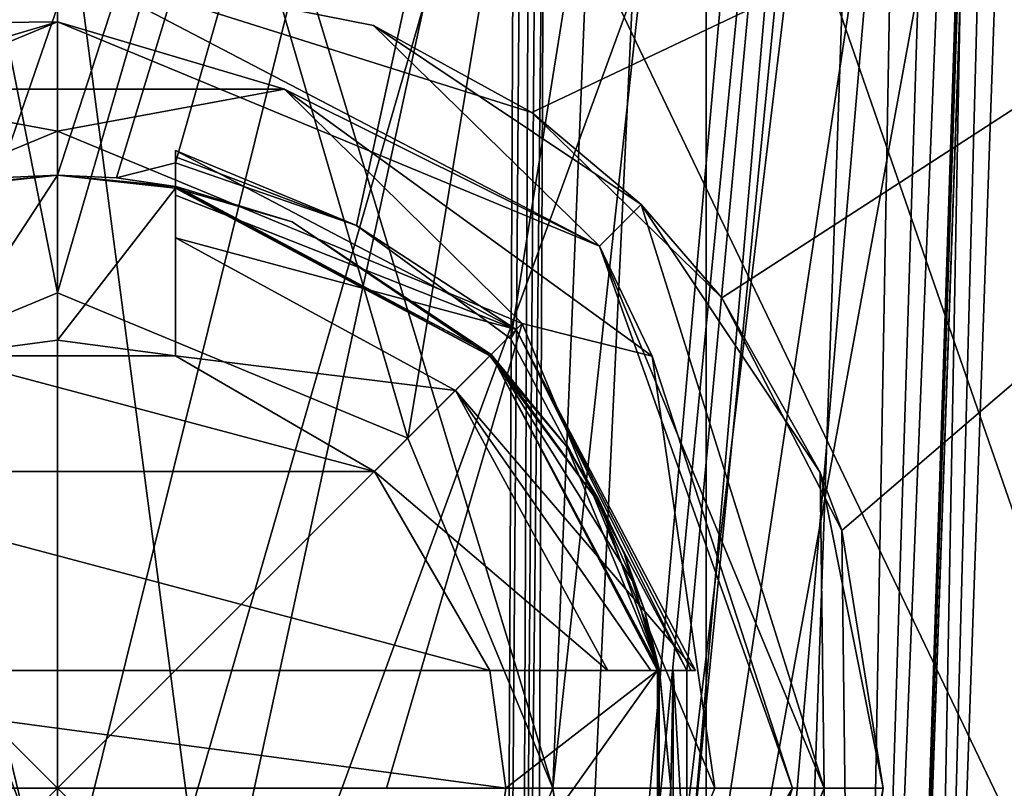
# Model space of a CAD drawing. Header units: millimetres. Extents: x -25 to 25, y -36 to 145.
# Tile 85 of 123: x -0.16 to 4.01, y 99.6 to 102.86. Entities that reach past the tile are written whole.
import ezdxf

# ---------------------------------------------------------------- set-up
doc = ezdxf.new("R2010")
doc.units = ezdxf.units.MM
doc.header["$LTSCALE"] = 65.185185
for name, color, linetype in [('1000', 7, 'CONTINUOUS'), ('1001', 7, 'CONTINUOUS'), ('1025', 7, 'CONTINUOUS'), ('1026', 7, 'CONTINUOUS'), ('1031', 7, 'CONTINUOUS'), ('1037', 7, 'CONTINUOUS'), ('387', 7, 'CONTINUOUS'), ('388', 7, 'CONTINUOUS'), ('407', 7, 'CONTINUOUS'), ('408', 7, 'CONTINUOUS'), ('409', 7, 'CONTINUOUS'), ('410', 7, 'CONTINUOUS'), ('414', 7, 'CONTINUOUS'), ('415', 7, 'CONTINUOUS'), ('416', 7, 'CONTINUOUS'), ('469', 7, 'CONTINUOUS'), ('483', 7, 'CONTINUOUS'), ('497', 7, 'CONTINUOUS'), ('498', 7, 'CONTINUOUS'), ('512', 7, 'CONTINUOUS'), ('513', 7, 'CONTINUOUS'), ('516', 7, 'CONTINUOUS'), ('517', 7, 'CONTINUOUS'), ('521', 7, 'CONTINUOUS'), ('523', 7, 'CONTINUOUS'), ('551', 7, 'CONTINUOUS'), ('555', 7, 'CONTINUOUS'), ('560', 7, 'CONTINUOUS'), ('778', 7, 'CONTINUOUS'), ('779', 7, 'CONTINUOUS'), ('780', 7, 'CONTINUOUS'), ('781', 7, 'CONTINUOUS'), ('782', 7, 'CONTINUOUS'), ('783', 7, 'CONTINUOUS'), ('784', 7, 'CONTINUOUS'), ('953', 7, 'CONTINUOUS'), ('954', 7, 'CONTINUOUS'), ('984', 7, 'CONTINUOUS'), ('985', 7, 'CONTINUOUS'), ('986', 7, 'CONTINUOUS'), ('989', 7, 'CONTINUOUS'), ('991', 7, 'CONTINUOUS'), ('992', 7, 'CONTINUOUS'), ('993', 7, 'CONTINUOUS'), ('998', 7, 'CONTINUOUS'), ('999', 7, 'CONTINUOUS')]:
    doc.layers.add(name, color=color, linetype=linetype)

msp = doc.modelspace()

# ---------------------------------------------------------------- linework, layer by layer
at = {"layer": '1000', "linetype": 'CONTINUOUS'}
for points in [[(0.5, 102.1145, 18.6381), (0.5, 101.433, 20.15), (0.5, 102.3042, 19.15), (0.5, 102.1145, 18.6381)], [(0.5, 102.3042, 19.15), (0.5, 101.433, 20.15), (0.5, 102.2777, 19.4474), (0.5, 102.3042, 19.15)], [(0.5, 102.1515, 19.7432), (0.5, 102.2514, 19.7432), (0.5, 102.2777, 19.4474), (0.5, 102.1515, 19.7432)], [(0.5, 101.433, 20.15), (0.5, 102.1515, 19.7432), (0.5, 102.2777, 19.4474), (0.5, 101.433, 20.15)], [(0.5, 102.1515, 20.8645), (0.5, 102.1515, 19.7432), (0.5, 101.433, 20.15), (0.5, 102.1515, 20.8645)], [(0.5, 101.433, 20.95), (0.5, 102.1515, 20.8645), (0.5, 101.433, 20.15), (0.5, 101.433, 20.95)], [(0.5, 102.1515, 20.8645), (0.5, 101.433, 20.95), (0.5, 102.1477, 20.9073), (0.5, 102.1515, 20.8645)], [(0.5, 101.433, 20.95), (0.5, 102.1438, 20.95), (0.5, 102.1477, 20.9073), (0.5, 101.433, 20.95)], [(0.5, 101.9331, 18.15), (0.5, 101.433, 20.15), (0.5, 102.1145, 18.6381), (0.5, 101.9331, 18.15)], [(0.5, 101.9331, 18.15), (0.5, 101.433, 18.15), (0.5, 101.433, 20.15), (0.5, 101.9331, 18.15)]]:
    msp.add_3dface(points, dxfattribs=at)
at = {"layer": '1001', "linetype": 'CONTINUOUS'}
for points in [[(-0.5, 101.433, 20.95), (0, 101.5, 20.95), (-0.5, 101.433, 20.15), (-0.5, 101.433, 20.95)], [(0, 101.5, 20.95), (0, 101.5, 20.15), (-0.5, 101.433, 20.15), (0, 101.5, 20.95)], [(0, 101.5, 20.95), (0.5, 101.433, 20.95), (0, 101.5, 20.15), (0, 101.5, 20.95)], [(0.5, 101.433, 20.95), (0.5, 101.433, 20.15), (0, 101.5, 20.15), (0.5, 101.433, 20.95)]]:
    msp.add_3dface(points, dxfattribs=at)
at = {"layer": '1025', "linetype": 'CONTINUOUS'}
for points in [[(0.5, 102.3042, 19.15), (0.5, 102.2777, 19.4474), (1.2676, 101.9854, 19.7068), (0.5, 102.3042, 19.15)], [(0.5, 102.3042, 19.15), (1.2676, 101.9854, 19.7068), (1.9445, 101.5445, 19.15), (0.5, 102.3042, 19.15)], [(0.5, 102.2514, 19.7432), (1.2676, 101.9854, 19.7068), (0.5, 102.2777, 19.4474), (0.5, 102.2514, 19.7432)], [(1.2676, 101.9854, 19.7068), (1.9222, 101.5049, 19.6509), (1.9445, 101.5445, 19.15), (1.2676, 101.9854, 19.7068)], [(1.9222, 101.5049, 19.6509), (2.6677, 100.1, 19.56), (1.9445, 101.5445, 19.15), (1.9222, 101.5049, 19.6509)], [(2.6677, 100.1, 19.56), (2.6859, 100.1, 19.3553), (1.9445, 101.5445, 19.15), (2.6677, 100.1, 19.56)], [(2.6859, 100.1, 19.3553), (2.7042, 100.1, 19.15), (1.9445, 101.5445, 19.15), (2.6859, 100.1, 19.3553)]]:
    msp.add_3dface(points, dxfattribs=at)
at = {"layer": '1026', "linetype": 'CONTINUOUS'}
for points in [[(1.8385, 101.4385, 20.8645), (0.5, 102.1515, 20.8645), (1.8332, 101.4332, 20.95), (1.8385, 101.4385, 20.8645)], [(0.5, 102.1515, 20.8645), (0.5, 102.1477, 20.9073), (1.8332, 101.4332, 20.95), (0.5, 102.1515, 20.8645)], [(0.5, 102.1438, 20.95), (1.8332, 101.4332, 20.95), (0.5, 102.1477, 20.9073), (0.5, 102.1438, 20.95)], [(1.8385, 101.4385, 20.8645), (1.8332, 101.4332, 20.95), (2.2878, 100.8195, 20.95), (1.8385, 101.4385, 20.8645)], [(2.5515, 100.1, 20.8645), (1.8385, 101.4385, 20.8645), (2.5477, 100.1, 20.9073), (2.5515, 100.1, 20.8645)], [(1.8385, 101.4385, 20.8645), (2.2878, 100.8195, 20.95), (2.4425, 100.4692, 20.95), (1.8385, 101.4385, 20.8645)], [(1.8385, 101.4385, 20.8645), (2.4425, 100.4692, 20.95), (2.5438, 100.1, 20.95), (1.8385, 101.4385, 20.8645)], [(1.8385, 101.4385, 20.8645), (2.5438, 100.1, 20.95), (2.5477, 100.1, 20.9073), (1.8385, 101.4385, 20.8645)]]:
    msp.add_3dface(points, dxfattribs=at)
at = {"layer": '1031', "linetype": 'CONTINUOUS'}
for points in [[(0.5, 102.1145, 18.6381), (0.5, 102.3042, 19.15), (1.9445, 101.5445, 19.15), (0.5, 102.1145, 18.6381)], [(0.5, 101.9331, 18.15), (0.5, 102.1145, 18.6381), (1.9445, 101.5445, 19.15), (0.5, 101.9331, 18.15)], [(1.6872, 101.2872, 18.15), (0.5, 101.9331, 18.15), (1.9445, 101.5445, 19.15), (1.6872, 101.2872, 18.15)], [(2.7042, 100.1, 19.15), (1.6872, 101.2872, 18.15), (1.9445, 101.5445, 19.15), (2.7042, 100.1, 19.15)], [(2.7042, 100.1, 19.15), (2.5146, 100.1, 18.6385), (1.6872, 101.2872, 18.15), (2.7042, 100.1, 19.15)], [(2.3331, 100.1, 18.15), (1.6872, 101.2872, 18.15), (2.5146, 100.1, 18.6385), (2.3331, 100.1, 18.15)]]:
    msp.add_3dface(points, dxfattribs=at)
at = {"layer": '1037', "linetype": 'CONTINUOUS'}
for points in [[(0.5, 101.433, 18.15), (1.3435, 100.9435, 18.15), (0.5, 101.433, 20.15), (0.5, 101.433, 18.15)], [(1.3435, 100.9435, 18.15), (1.3435, 100.9435, 20.15), (0.5, 101.433, 20.15), (1.3435, 100.9435, 18.15)], [(1.3435, 100.9435, 18.15), (1.833, 100.1, 18.15), (1.3435, 100.9435, 20.15), (1.3435, 100.9435, 18.15)], [(1.833, 100.1, 18.15), (1.833, 100.1, 20.15), (1.3435, 100.9435, 20.15), (1.833, 100.1, 18.15)]]:
    msp.add_3dface(points, dxfattribs=at)
at = {"layer": '387', "linetype": 'CONTINUOUS'}
for points in [[(0, 72.0092, 64.212), (-7.0001, 70.4542, 65.2609), (0, 144.7043, 171.9869), (0, 72.0092, 64.212)], [(-7.0001, 70.4542, 65.2609), (-7.0001, 143.1492, 173.0358), (0, 144.7043, 171.9869), (-7.0001, 70.4542, 65.2609)], [(0, 72.0092, 64.212), (0, 144.7043, 171.9869), (7.0001, 143.1492, 173.0358), (0, 72.0092, 64.212)], [(7.0001, 70.4542, 65.2609), (0, 72.0092, 64.212), (7.0001, 143.1492, 173.0358), (7.0001, 70.4542, 65.2609)]]:
    msp.add_3dface(points, dxfattribs=at)
at = {"layer": '388', "linetype": 'CONTINUOUS'}
for points in [[(-7.0001, 50.3512, 78.8205), (0, 48.7961, 79.8694), (-4.5169, 104.8402, 161.6193), (-7.0001, 50.3512, 78.8205)], [(-4.5169, 104.8402, 161.6193), (0, 48.7961, 79.8694), (0, 103.7369, 161.3223), (-4.5169, 104.8402, 161.6193)], [(0, 103.7369, 161.3223), (7.0001, 50.3512, 78.8205), (4.5182, 104.8409, 161.6195), (0, 103.7369, 161.3223)], [(0, 48.7961, 79.8694), (7.0001, 50.3512, 78.8205), (0, 103.7369, 161.3223), (0, 48.7961, 79.8694)]]:
    msp.add_3dface(points, dxfattribs=at)
at = {"layer": '407', "linetype": 'CONTINUOUS'}
for points in [[(0, 111.4778, 156.7041), (5.875, 112.3581, 158.0092), (0, 96.3064, 166.9374), (0, 111.4778, 156.7041)], [(0, 96.3064, 166.9374), (5.875, 112.3581, 158.0092), (4.6174, 96.835, 167.721), (0, 96.3064, 166.9374)]]:
    msp.add_3dface(points, dxfattribs=at)
at = {"layer": '408', "linetype": 'CONTINUOUS'}
for points in [[(-5.875, 112.3581, 158.0092), (0, 111.4778, 156.7041), (-4.6174, 96.835, 167.721), (-5.875, 112.3581, 158.0092)], [(0, 111.4778, 156.7041), (0, 96.3064, 166.9374), (-4.6174, 96.835, 167.721), (0, 111.4778, 156.7041)]]:
    msp.add_3dface(points, dxfattribs=at)
at = {"layer": '409', "linetype": 'CONTINUOUS'}
for points in [[(-5, 98.0342, 169.4989), (0, 97.285, 168.3882), (-5, 113.2055, 159.2656), (-5, 98.0342, 169.4989)], [(-5, 113.2055, 159.2656), (0, 97.285, 168.3882), (0, 112.4564, 158.1549), (-5, 113.2055, 159.2656)]]:
    msp.add_3dface(points, dxfattribs=at)
at = {"layer": '410', "linetype": 'CONTINUOUS'}
for points in [[(0, 112.4564, 158.1549), (5, 98.0342, 169.4989), (5, 113.2055, 159.2656), (0, 112.4564, 158.1549)], [(0, 112.4564, 158.1549), (0, 97.285, 168.3882), (5, 98.0342, 169.4989), (0, 112.4564, 158.1549)]]:
    msp.add_3dface(points, dxfattribs=at)
at = {"layer": '414', "linetype": 'CONTINUOUS'}
for points in [[(-4.625, 107.1907, 183.4316), (0, 97.5386, 169.1218), (0, 107.8836, 184.459), (-4.625, 107.1907, 183.4316)], [(0, 107.8836, 184.459), (0, 97.5386, 169.1218), (4.625, 98.2316, 170.1492), (0, 107.8836, 184.459)], [(4.625, 107.1907, 183.4316), (0, 107.8836, 184.459), (4.625, 98.2316, 170.1492), (4.625, 107.1907, 183.4316)], [(-4.625, 98.2316, 170.1492), (0, 97.5386, 169.1218), (-4.625, 107.1907, 183.4316), (-4.625, 98.2316, 170.1492)]]:
    msp.add_3dface(points, dxfattribs=at)
at = {"layer": '415', "linetype": 'CONTINUOUS'}
for points in [[(4.625, 98.2316, 170.1492), (0, 97.5386, 169.1218), (4.625, 113.5688, 159.8041), (4.625, 98.2316, 170.1492)], [(0, 97.5386, 169.1218), (0, 112.8758, 158.7767), (4.625, 113.5688, 159.8041), (0, 97.5386, 169.1218)]]:
    msp.add_3dface(points, dxfattribs=at)
at = {"layer": '416', "linetype": 'CONTINUOUS'}
for points in [[(0, 112.8758, 158.7767), (-4.625, 98.2316, 170.1492), (-4.625, 113.5688, 159.8041), (0, 112.8758, 158.7767)], [(0, 97.5386, 169.1218), (-4.625, 98.2316, 170.1492), (0, 112.8758, 158.7767), (0, 97.5386, 169.1218)]]:
    msp.add_3dface(points, dxfattribs=at)
at = {"layer": '469', "linetype": 'CONTINUOUS'}
for points in [[(-8.0543, 95.0315, -19.9368), (-4.6257, 117.0435, -20.2469), (0, 95.7503, -21.4783), (-8.0543, 95.0315, -19.9368)], [(-4.6257, 117.0435, -20.2469), (4.6133, 117.0439, -20.2497), (0, 95.7503, -21.4783), (-4.6257, 117.0435, -20.2469)], [(0, 95.7503, -21.4783), (4.6133, 117.0439, -20.2497), (8.0543, 95.0315, -19.9368), (0, 95.7503, -21.4783)]]:
    msp.add_3dface(points, dxfattribs=at)
at = {"layer": '483', "linetype": 'CONTINUOUS'}
for points in [[(0, 103.1, 22.4409), (-9.5573, 106.0443, 21.6522), (-2.0108, 102.4647, 22.1624), (0, 103.1, 22.4409)], [(9.5566, 106.0443, 21.6516), (0, 103.1, 22.4409), (2.0108, 102.4648, 22.1623), (9.5566, 106.0443, 21.6516)], [(2.8155, 101.6792, 21.8829), (9.5566, 106.0443, 21.6516), (2.0108, 102.4648, 22.1623), (2.8155, 101.6792, 21.8829)], [(3.3248, 100.6934, 21.6341), (9.5566, 106.0443, 21.6516), (2.8155, 101.6792, 21.8829), (3.3248, 100.6934, 21.6341)], [(3.3504, 98.5875, 21.4814), (9.5566, 106.0443, 21.6516), (3.3248, 100.6934, 21.6341), (3.3504, 98.5875, 21.4814)], [(3.3504, 98.5875, 21.4814), (6.0941, 98.5588, 20.8482), (9.5566, 106.0443, 21.6516), (3.3504, 98.5875, 21.4814)]]:
    msp.add_3dface(points, dxfattribs=at)
at = {"layer": '497', "linetype": 'CONTINUOUS'}
for points in [[(-0.0081, 98.9377, -19.371), (-3.8083, 114.585, -18.4607), (-7.4417, 98.1857, -17.9117), (-0.0081, 98.9377, -19.371)], [(3.8738, 114.5833, -18.4471), (-3.8083, 114.585, -18.4607), (-0.0081, 98.9377, -19.371), (3.8738, 114.5833, -18.4471)], [(7.4323, 98.1877, -17.9155), (3.8738, 114.5833, -18.4471), (-0.0081, 98.9377, -19.371), (7.4323, 98.1877, -17.9155)], [(7.5582, 114.4417, -17.2729), (3.8738, 114.5833, -18.4471), (7.4323, 98.1877, -17.9155), (7.5582, 114.4417, -17.2729)]]:
    msp.add_3dface(points, dxfattribs=at)
at = {"layer": '498', "linetype": 'CONTINUOUS'}
for points in [[(-3.9612, 114.5348, 19.3084), (4.0068, 114.5333, 19.2975), (-2.6676, 100.1, 19.5603), (-3.9612, 114.5348, 19.3084)], [(-2.6676, 100.1, 19.5603), (4.0068, 114.5333, 19.2975), (-1.9221, 101.5049, 19.6512), (-2.6676, 100.1, 19.5603)], [(-1.9221, 101.5049, 19.6512), (4.0068, 114.5333, 19.2975), (-1.2675, 101.9854, 19.707), (-1.9221, 101.5049, 19.6512)], [(-1.2675, 101.9854, 19.707), (4.0068, 114.5333, 19.2975), (-0.5, 102.2514, 19.7433), (-1.2675, 101.9854, 19.707)], [(-0.5, 102.2514, 19.7433), (4.0068, 114.5333, 19.2975), (-0.5, 102.1515, 19.7433), (-0.5, 102.2514, 19.7433)], [(-0.5, 102.1515, 19.7433), (4.0068, 114.5333, 19.2975), (-0.2508, 102.1879, 19.7483), (-0.5, 102.1515, 19.7433)], [(-0.2508, 102.1879, 19.7483), (4.0068, 114.5333, 19.2975), (0, 102.2, 19.75), (-0.2508, 102.1879, 19.7483)], [(0, 102.2, 19.75), (4.0068, 114.5333, 19.2975), (0.2508, 102.1879, 19.7483), (0, 102.2, 19.75)], [(0.2508, 102.1879, 19.7483), (4.0068, 114.5333, 19.2975), (0.5, 102.2514, 19.7432), (0.2508, 102.1879, 19.7483)], [(0.5, 102.2514, 19.7432), (4.0068, 114.5333, 19.2975), (1.2676, 101.9854, 19.7068), (0.5, 102.2514, 19.7432)], [(1.2676, 101.9854, 19.7068), (4.0068, 114.5333, 19.2975), (1.9222, 101.5049, 19.6509), (1.2676, 101.9854, 19.7068)], [(1.9222, 101.5049, 19.6509), (4.0068, 114.5333, 19.2975), (2.6677, 100.1, 19.56), (1.9222, 101.5049, 19.6509)], [(4.0068, 114.5333, 19.2975), (4.3045, 90.458, 19.2692), (2.6676, 99.1, 19.5606), (4.0068, 114.5333, 19.2975)], [(2.6677, 100.1, 19.56), (4.0068, 114.5333, 19.2975), (2.6676, 99.1, 19.5606), (2.6677, 100.1, 19.56)], [(7.8402, 114.3468, 17.9618), (4.3045, 90.458, 19.2692), (4.0068, 114.5333, 19.2975), (7.8402, 114.3468, 17.9618)], [(0.5, 102.1515, 19.7432), (0.2508, 102.1879, 19.7483), (0.5, 102.2514, 19.7432), (0.5, 102.1515, 19.7432)], [(2.5515, 100.1, 19.5762), (2.6096, 100.1, 19.5682), (2.6, 99.6004, 19.5698), (2.5515, 100.1, 19.5762)], [(2.6, 99.6004, 19.5698), (2.6096, 100.1, 19.5682), (2.6096, 99.1, 19.5688), (2.6, 99.6004, 19.5698)], [(2.6096, 100.1, 19.5682), (2.6677, 100.1, 19.56), (2.6676, 99.1, 19.5606), (2.6096, 100.1, 19.5682)], [(2.6096, 99.1, 19.5688), (2.6096, 100.1, 19.5682), (2.6676, 99.1, 19.5606), (2.6096, 99.1, 19.5688)], [(2.5515, 99.1, 19.5768), (2.6, 99.6004, 19.5698), (2.6096, 99.1, 19.5688), (2.5515, 99.1, 19.5768)]]:
    msp.add_3dface(points, dxfattribs=at)
at = {"layer": '512', "linetype": 'CONTINUOUS'}
for points in [[(-1.8897, 94.0826, -7.5169), (-1.9362, 104.2592, -7.8722), (1.8897, 94.0826, -7.5169), (-1.8897, 94.0826, -7.5169)], [(1.8897, 94.0826, -7.5169), (-1.9362, 104.2592, -7.8722), (1.9362, 104.2592, -7.8722), (1.8897, 94.0826, -7.5169)]]:
    msp.add_3dface(points, dxfattribs=at)
at = {"layer": '513', "linetype": 'CONTINUOUS'}
for points in [[(2.0197, 94.0826, -7.4997), (2.0628, 104.1846, -7.8532), (2.9864, 114.5911, -7.94), (2.0197, 94.0826, -7.4997)], [(3.766, 113.6127, -7.5631), (2.0197, 94.0826, -7.4997), (2.9864, 114.5911, -7.94), (3.766, 113.6127, -7.5631)], [(3.8492, 112.8094, -7.4896), (2.0197, 94.0826, -7.4997), (3.766, 113.6127, -7.5631), (3.8492, 112.8094, -7.4896)], [(4.1873, 112.1157, -7.278), (2.0197, 94.0826, -7.4997), (3.8492, 112.8094, -7.4896), (4.1873, 112.1157, -7.278)], [(4.6802, 111.6628, -6.9522), (2.0197, 94.0826, -7.4997), (4.1873, 112.1157, -7.278), (4.6802, 111.6628, -6.9522)], [(5.2043, 111.4968, -6.5617), (2.0197, 94.0826, -7.4997), (4.6802, 111.6628, -6.9522), (5.2043, 111.4968, -6.5617)], [(4.9305, 94.0826, -6.0012), (2.0197, 94.0826, -7.4997), (5.2043, 111.4968, -6.5617), (4.9305, 94.0826, -6.0012)]]:
    msp.add_3dface(points, dxfattribs=at)
at = {"layer": '516', "linetype": 'CONTINUOUS'}
for points in [[(3.8315, 103.0939, 8.3318), (3.5169, 94.0826, 8.0172), (3.8265, 102.9499, 7.8262), (3.8315, 103.0939, 8.3318)], [(3.5169, 94.0826, 8.0172), (3.5169, 94.0826, 7.5165), (3.8265, 102.9499, 7.8262), (3.5169, 94.0826, 8.0172)]]:
    msp.add_3dface(points, dxfattribs=at)
at = {"layer": '517', "linetype": 'CONTINUOUS'}
for points in [[(3.7327, 114.5723, 9.2324), (-3.7327, 114.5723, 9.2324), (-2.1, 99.6, 8.7095), (3.7327, 114.5723, 9.2324)], [(-1.4848, 101.085, 8.7614), (3.7327, 114.5723, 9.2324), (-2.1, 99.6, 8.7095), (-1.4848, 101.085, 8.7614)], [(0, 101.7, 8.7829), (3.7327, 114.5723, 9.2324), (-1.4848, 101.085, 8.7614), (0, 101.7, 8.7829)], [(3.7327, 114.5723, 9.2324), (0, 101.7, 8.7829), (1.4848, 101.085, 8.7614), (3.7327, 114.5723, 9.2324)], [(2.1, 99.6, 8.7095), (3.7327, 114.5723, 9.2324), (1.4848, 101.085, 8.7614), (2.1, 99.6, 8.7095)], [(3.0172, 94.0826, 8.5169), (3.7327, 114.5723, 9.2324), (2.1, 99.6, 8.7095), (3.0172, 94.0826, 8.5169)]]:
    msp.add_3dface(points, dxfattribs=at)
at = {"layer": '521', "linetype": 'CONTINUOUS'}
for points in [[(-4.5, 115.5186, -4.5), (-4.5, 94.1, -4.5), (4.5, 115.5186, -4.5), (-4.5, 115.5186, -4.5)], [(-4.5, 94.1, -4.5), (4.5, 94.1, -4.5), (4.5, 115.5186, -4.5), (-4.5, 94.1, -4.5)]]:
    msp.add_3dface(points, dxfattribs=at)
at = {"layer": '523', "linetype": 'CONTINUOUS'}
for points in [[(2.75, 115.5677, 4.5), (4.5, 115.5134, 4.5), (2.75, 95.1, 4.5), (2.75, 115.5677, 4.5)], [(4.5, 115.5134, 4.5), (4.5, 94.1, 4.5), (2.75, 95.1, 4.5), (4.5, 115.5134, 4.5)]]:
    msp.add_3dface(points, dxfattribs=at)
at = {"layer": '551', "linetype": 'CONTINUOUS'}
for points in [[(1.8897, 94.0826, -7.5169), (1.9362, 104.2592, -7.8722), (2.0448, 114.6167, -8.23), (1.8897, 94.0826, -7.5169)], [(1.9553, 94.0824, -7.5125), (1.8897, 94.0826, -7.5169), (2.0448, 114.6167, -8.23), (1.9553, 94.0824, -7.5125)], [(2.1064, 114.6131, -8.2181), (1.9553, 94.0824, -7.5125), (2.0448, 114.6167, -8.23), (2.1064, 114.6131, -8.2181)], [(2.1064, 114.6131, -8.2181), (2.0628, 104.1846, -7.8532), (1.9553, 94.0824, -7.5125), (2.1064, 114.6131, -8.2181)], [(2.0628, 104.1846, -7.8532), (2.0197, 94.0826, -7.4997), (1.9553, 94.0824, -7.5125), (2.0628, 104.1846, -7.8532)]]:
    msp.add_3dface(points, dxfattribs=at)
at = {"layer": '555', "linetype": 'CONTINUOUS'}
for points in [[(3.6628, 94.0753, 7.163), (4.0165, 94.0826, 7.0169), (4.2827, 111.8245, 7.7827), (3.6628, 94.0753, 7.163)], [(4.1362, 111.8173, 8.1359), (3.6628, 94.0753, 7.163), (4.2827, 111.8245, 7.7827), (4.1362, 111.8173, 8.1359)], [(4.1362, 111.8173, 8.1359), (3.8265, 102.9499, 7.8262), (3.6628, 94.0753, 7.163), (4.1362, 111.8173, 8.1359)], [(3.8265, 102.9499, 7.8262), (3.5169, 94.0826, 7.5165), (3.6628, 94.0753, 7.163), (3.8265, 102.9499, 7.8262)]]:
    msp.add_3dface(points, dxfattribs=at)
at = {"layer": '560', "linetype": 'CONTINUOUS'}
for points in [[(3.7327, 114.5723, 9.2324), (3.0172, 94.0826, 8.5169), (3.3703, 94.0753, 8.3703), (3.7327, 114.5723, 9.2324)], [(3.7327, 114.5723, 9.2324), (3.3703, 94.0753, 8.3703), (4.0106, 114.5549, 9.147), (3.7327, 114.5723, 9.2324)], [(3.3703, 94.0753, 8.3703), (4.1529, 113.5639, 8.9031), (4.0106, 114.5549, 9.147), (3.3703, 94.0753, 8.3703)], [(3.5169, 94.0826, 8.0172), (4.1529, 113.5639, 8.9031), (3.3703, 94.0753, 8.3703), (3.5169, 94.0826, 8.0172)], [(4.1529, 113.5639, 8.9031), (3.5169, 94.0826, 8.0172), (4.1414, 112.7662, 8.8342), (4.1529, 113.5639, 8.9031)], [(4.1414, 112.7662, 8.8342), (3.5169, 94.0826, 8.0172), (4.1424, 112.6892, 8.8208), (4.1414, 112.7662, 8.8342)], [(3.5169, 94.0826, 8.0172), (3.8315, 103.0939, 8.3318), (4.1424, 112.6892, 8.8208), (3.5169, 94.0826, 8.0172)]]:
    msp.add_3dface(points, dxfattribs=at)
at = {"layer": '778', "linetype": 'CONTINUOUS'}
for points in [[(0, 103.1, 22.4409), (-2.0108, 102.4647, 22.1624), (0, 103.1, 20.95), (0, 103.1, 22.4409)], [(0, 103.1, 20.95), (-2.0108, 102.4647, 22.1624), (-1.3394, 102.8336, 20.95), (0, 103.1, 20.95)]]:
    msp.add_3dface(points, dxfattribs=at)
at = {"layer": '779', "linetype": 'CONTINUOUS'}
for points in [[(0, 103.1, 20.95), (-1.3394, 102.8336, 20.95), (0, 102.85, 20.95), (0, 103.1, 20.95)], [(1.3394, 102.8336, 20.95), (0, 103.1, 20.95), (2.2981, 101.8981, 20.95), (1.3394, 102.8336, 20.95)], [(2.2981, 101.8981, 20.95), (0, 103.1, 20.95), (0, 102.85, 20.95), (2.2981, 101.8981, 20.95)], [(0, 102.85, 20.95), (-1.3394, 102.8336, 20.95), (-2.2981, 101.8981, 20.95), (0, 102.85, 20.95)], [(2.4749, 102.0749, 20.95), (1.3394, 102.8336, 20.95), (2.2981, 101.8981, 20.95), (2.4749, 102.0749, 20.95)], [(3.25, 99.6, 20.95), (2.4749, 102.0749, 20.95), (2.2981, 101.8981, 20.95), (3.25, 99.6, 20.95)], [(3.2336, 100.9394, 20.95), (2.4749, 102.0749, 20.95), (3.25, 99.6, 20.95), (3.2336, 100.9394, 20.95)], [(3.5, 99.6, 20.95), (3.2336, 100.9394, 20.95), (3.25, 99.6, 20.95), (3.5, 99.6, 20.95)], [(3.2336, 98.2606, 20.95), (3.25, 99.6, 20.95), (2.2981, 97.3019, 20.95), (3.2336, 98.2606, 20.95)], [(3.2336, 98.2606, 20.95), (3.5, 99.6, 20.95), (3.25, 99.6, 20.95), (3.2336, 98.2606, 20.95)]]:
    msp.add_3dface(points, dxfattribs=at)
at = {"layer": '780', "linetype": 'CONTINUOUS'}
for points in [[(-0.2508, 102.1879, 19.7483), (0, 102.2, 19.75), (-0.5072, 102.15, 20.95), (-0.2508, 102.1879, 19.7483)], [(0, 102.2, 19.75), (0, 102.2, 20.95), (-0.5072, 102.15, 20.95), (0, 102.2, 19.75)]]:
    msp.add_3dface(points, dxfattribs=at)
at = {"layer": '781', "linetype": 'CONTINUOUS'}
for points in [[(0, 101.7, 5), (-1.4848, 101.085, 8.7614), (-1.4851, 101.0848, 5), (0, 101.7, 5)], [(0, 101.7, 8.7829), (-1.4848, 101.085, 8.7614), (0, 101.7, 5), (0, 101.7, 8.7829)]]:
    msp.add_3dface(points, dxfattribs=at)
at = {"layer": '782', "linetype": 'CONTINUOUS'}
for points in [[(2.0108, 102.4648, 22.1623), (0, 103.1, 22.4409), (1.3394, 102.8336, 20.95), (2.0108, 102.4648, 22.1623)], [(0, 103.1, 22.4409), (0, 103.1, 20.95), (1.3394, 102.8336, 20.95), (0, 103.1, 22.4409)], [(2.0108, 102.4648, 22.1623), (1.3394, 102.8336, 20.95), (2.4749, 102.0749, 20.95), (2.0108, 102.4648, 22.1623)], [(2.8155, 101.6792, 21.8829), (2.0108, 102.4648, 22.1623), (2.4749, 102.0749, 20.95), (2.8155, 101.6792, 21.8829)], [(2.8155, 101.6792, 21.8829), (2.4749, 102.0749, 20.95), (3.2336, 100.9394, 20.95), (2.8155, 101.6792, 21.8829)], [(3.3248, 100.6934, 21.6341), (2.8155, 101.6792, 21.8829), (3.2336, 100.9394, 20.95), (3.3248, 100.6934, 21.6341)], [(3.3248, 100.6934, 21.6341), (3.2336, 100.9394, 20.95), (3.5, 99.6, 20.95), (3.3248, 100.6934, 21.6341)], [(3.3504, 98.5875, 21.4814), (3.3248, 100.6934, 21.6341), (3.5, 99.6, 20.95), (3.3504, 98.5875, 21.4814)], [(3.3504, 98.5875, 21.4814), (3.5, 99.6, 20.95), (3.2336, 98.2606, 20.95), (3.3504, 98.5875, 21.4814)]]:
    msp.add_3dface(points, dxfattribs=at)
at = {"layer": '783', "linetype": 'CONTINUOUS'}
for points in [[(0, 102.2, 19.75), (0.2508, 102.1879, 19.7483), (0, 102.2, 20.95), (0, 102.2, 19.75)], [(0.2508, 102.1879, 19.7483), (0.5, 102.1515, 19.7432), (0, 102.2, 20.95), (0.2508, 102.1879, 19.7483)], [(0, 102.2, 20.95), (0.5, 102.1515, 19.7432), (0.5, 102.1515, 20.8645), (0, 102.2, 20.95)], [(0, 102.2, 20.95), (0.5, 102.1515, 20.8645), (0.5072, 102.15, 20.95), (0, 102.2, 20.95)], [(0.5, 102.1515, 20.8645), (1.8385, 101.4385, 20.8645), (0.5072, 102.15, 20.95), (0.5, 102.1515, 20.8645)], [(0.5072, 102.15, 20.95), (1.8385, 101.4385, 20.8645), (0.995, 102.0021, 20.95), (0.5072, 102.15, 20.95)], [(0.995, 102.0021, 20.95), (1.8385, 101.4385, 20.8645), (1.8385, 101.4385, 20.95), (0.995, 102.0021, 20.95)], [(1.8385, 101.4385, 20.8645), (2.5515, 100.1, 20.8645), (1.8385, 101.4385, 20.95), (1.8385, 101.4385, 20.8645)], [(1.8385, 101.4385, 20.95), (2.5515, 100.1, 20.8645), (2.1618, 101.0445, 20.95), (1.8385, 101.4385, 20.95)], [(2.1618, 101.0445, 20.95), (2.5515, 100.1, 20.8645), (2.293, 100.8256, 20.95), (2.1618, 101.0445, 20.95)], [(2.293, 100.8256, 20.95), (2.5515, 100.1, 20.8645), (2.4021, 100.595, 20.95), (2.293, 100.8256, 20.95)], [(2.4021, 100.595, 20.95), (2.5515, 100.1, 20.8645), (2.488, 100.3548, 20.95), (2.4021, 100.595, 20.95)], [(2.488, 100.3548, 20.95), (2.5515, 100.1, 20.8645), (2.55, 100.1072, 20.95), (2.488, 100.3548, 20.95)], [(2.5515, 100.1, 20.8645), (2.6, 99.6004, 19.5698), (2.55, 100.1072, 20.95), (2.5515, 100.1, 20.8645)], [(2.55, 100.1072, 20.95), (2.6, 99.6004, 19.5698), (2.6, 99.6, 20.95), (2.55, 100.1072, 20.95)], [(2.5515, 100.1, 19.5762), (2.6, 99.6004, 19.5698), (2.5515, 100.1, 20.8645), (2.5515, 100.1, 19.5762)], [(2.6, 99.6, 20.95), (2.5515, 99.1, 20.8645), (2.55, 99.0928, 20.95), (2.6, 99.6, 20.95)], [(2.6, 99.6004, 19.5698), (2.5515, 99.1, 19.5768), (2.6, 99.6, 20.95), (2.6, 99.6004, 19.5698)], [(2.5515, 99.1, 19.5768), (2.5515, 99.1, 20.8645), (2.6, 99.6, 20.95), (2.5515, 99.1, 19.5768)]]:
    msp.add_3dface(points, dxfattribs=at)
at = {"layer": '784', "linetype": 'CONTINUOUS'}
for points in [[(1.4848, 101.085, 8.7614), (0, 101.7, 8.7829), (1.4851, 101.0848, 5), (1.4848, 101.085, 8.7614)], [(0, 101.7, 8.7829), (0, 101.7, 5), (1.4851, 101.0848, 5), (0, 101.7, 8.7829)], [(2.1, 99.6, 8.7095), (1.4848, 101.085, 8.7614), (2.1, 99.6, 5), (2.1, 99.6, 8.7095)], [(2.1, 99.6, 5), (1.4848, 101.085, 8.7614), (1.4851, 101.0848, 5), (2.1, 99.6, 5)], [(1.4851, 98.1152, 5), (2.1, 99.6, 8.7095), (2.1, 99.6, 5), (1.4851, 98.1152, 5)]]:
    msp.add_3dface(points, dxfattribs=at)
at = {"layer": '953', "linetype": 'CONTINUOUS'}
for points in [[(2.75, 115.5677, 4.5), (2.75, 95.1, 4.5), (2.75, 115.5676, 4.7501), (2.75, 115.5677, 4.5)], [(2.75, 95.1, 4.5), (2.75, 115.5676, 5), (2.75, 115.5676, 4.7501), (2.75, 95.1, 4.5)], [(2.75, 115.5676, 5), (2.75, 95.1, 4.5), (2.75, 95.1, 5), (2.75, 115.5676, 5)]]:
    msp.add_3dface(points, dxfattribs=at)
at = {"layer": '954', "linetype": 'CONTINUOUS'}
for points in [[(-2.75, 115.5675, 5), (2.75, 115.5676, 5), (2.1, 99.6, 5), (-2.75, 115.5675, 5)], [(-2.75, 115.5675, 5), (0, 101.7, 5), (-1.4851, 101.0848, 5), (-2.75, 115.5675, 5)], [(0, 101.7, 5), (-2.75, 115.5675, 5), (1.4851, 101.0848, 5), (0, 101.7, 5)], [(-2.75, 115.5675, 5), (2.1, 99.6, 5), (1.4851, 101.0848, 5), (-2.75, 115.5675, 5)], [(2.1, 99.6, 5), (2.75, 115.5676, 5), (2.75, 95.1, 5), (2.1, 99.6, 5)], [(1.4851, 98.1152, 5), (2.1, 99.6, 5), (2.75, 95.1, 5), (1.4851, 98.1152, 5)]]:
    msp.add_3dface(points, dxfattribs=at)
at = {"layer": '984', "linetype": 'CONTINUOUS'}
for points in [[(-1.9702, 101.5702, 21.4487), (0, 99.6, 21.55), (0, 102.3863, 21.4487), (-1.9702, 101.5702, 21.4487)], [(0, 102.3863, 21.4487), (0, 99.6, 21.55), (1.9702, 101.5702, 21.4487), (0, 102.3863, 21.4487)], [(-2.7863, 99.6, 21.4487), (0, 99.6, 21.55), (-1.9702, 101.5702, 21.4487), (-2.7863, 99.6, 21.4487)], [(1.9702, 101.5702, 21.4487), (0, 99.6, 21.55), (1.3941, 99.6, 21.5247), (1.9702, 101.5702, 21.4487)], [(2.7863, 99.6, 21.4487), (1.9702, 101.5702, 21.4487), (1.3941, 99.6, 21.5247), (2.7863, 99.6, 21.4487)], [(-1.3941, 99.6, 21.5247), (0, 99.6, 21.55), (-2.7863, 99.6, 21.4487), (-1.3941, 99.6, 21.5247)]]:
    msp.add_3dface(points, dxfattribs=at)
at = {"layer": '985', "linetype": 'CONTINUOUS'}
for points in [[(0, 102.85, 20.95), (-2.2981, 101.8981, 20.95), (-0.9629, 102.5637, 21.2905), (0, 102.85, 20.95)], [(0.9629, 102.5637, 21.2905), (0, 102.85, 20.95), (-0.9629, 102.5637, 21.2905), (0.9629, 102.5637, 21.2905)], [(2.2981, 101.8981, 20.95), (0, 102.85, 20.95), (0.9629, 102.5637, 21.2905), (2.2981, 101.8981, 20.95)], [(-1.9702, 101.5702, 21.4487), (0, 102.3863, 21.4487), (-0.9629, 102.5637, 21.2905), (-1.9702, 101.5702, 21.4487)], [(0, 102.3863, 21.4487), (0.9629, 102.5637, 21.2905), (-0.9629, 102.5637, 21.2905), (0, 102.3863, 21.4487)], [(0, 102.3863, 21.4487), (1.9702, 101.5702, 21.4487), (0.9629, 102.5637, 21.2905), (0, 102.3863, 21.4487)], [(2.521, 101.4316, 21.2905), (2.2981, 101.8981, 20.95), (0.9629, 102.5637, 21.2905), (2.521, 101.4316, 21.2905)], [(1.9702, 101.5702, 21.4487), (2.521, 101.4316, 21.2905), (0.9629, 102.5637, 21.2905), (1.9702, 101.5702, 21.4487)], [(3.25, 99.6, 20.95), (2.2981, 101.8981, 20.95), (3.1162, 99.6, 21.2905), (3.25, 99.6, 20.95)], [(3.1162, 99.6, 21.2905), (2.2981, 101.8981, 20.95), (2.521, 101.4316, 21.2905), (3.1162, 99.6, 21.2905)], [(1.9702, 101.5702, 21.4487), (2.7863, 99.6, 21.4487), (2.521, 101.4316, 21.2905), (1.9702, 101.5702, 21.4487)], [(2.7863, 99.6, 21.4487), (3.1162, 99.6, 21.2905), (2.521, 101.4316, 21.2905), (2.7863, 99.6, 21.4487)]]:
    msp.add_3dface(points, dxfattribs=at)
at = {"layer": '986', "linetype": 'CONTINUOUS'}
for points in [[(-0.5072, 102.15, 20.95), (0, 102.2, 20.95), (-0.5, 102.1438, 20.95), (-0.5072, 102.15, 20.95)], [(-0.5, 102.1438, 20.95), (0, 102.2, 20.95), (-0.5, 101.433, 20.95), (-0.5, 102.1438, 20.95)], [(-0.5, 101.433, 20.95), (0, 102.2, 20.95), (0, 101.5, 20.95), (-0.5, 101.433, 20.95)], [(0, 102.2, 20.95), (0.5072, 102.15, 20.95), (0.5, 102.1438, 20.95), (0, 102.2, 20.95)], [(0, 101.5, 20.95), (0, 102.2, 20.95), (0.5, 102.1438, 20.95), (0, 101.5, 20.95)], [(0.5, 101.433, 20.95), (0, 101.5, 20.95), (0.5, 102.1438, 20.95), (0.5, 101.433, 20.95)], [(0.5072, 102.15, 20.95), (0.995, 102.0021, 20.95), (0.5, 102.1438, 20.95), (0.5072, 102.15, 20.95)], [(0.5, 102.1438, 20.95), (0.995, 102.0021, 20.95), (1.8332, 101.4332, 20.95), (0.5, 102.1438, 20.95)], [(0.995, 102.0021, 20.95), (1.8385, 101.4385, 20.95), (1.8332, 101.4332, 20.95), (0.995, 102.0021, 20.95)], [(1.8385, 101.4385, 20.95), (2.1618, 101.0445, 20.95), (1.8332, 101.4332, 20.95), (1.8385, 101.4385, 20.95)], [(1.8332, 101.4332, 20.95), (2.1618, 101.0445, 20.95), (2.2878, 100.8195, 20.95), (1.8332, 101.4332, 20.95)], [(2.1618, 101.0445, 20.95), (2.293, 100.8256, 20.95), (2.2878, 100.8195, 20.95), (2.1618, 101.0445, 20.95)], [(2.293, 100.8256, 20.95), (2.4021, 100.595, 20.95), (2.2878, 100.8195, 20.95), (2.293, 100.8256, 20.95)], [(2.2878, 100.8195, 20.95), (2.4021, 100.595, 20.95), (2.4425, 100.4692, 20.95), (2.2878, 100.8195, 20.95)], [(2.4021, 100.595, 20.95), (2.488, 100.3548, 20.95), (2.4425, 100.4692, 20.95), (2.4021, 100.595, 20.95)], [(2.4425, 100.4692, 20.95), (2.488, 100.3548, 20.95), (2.5438, 100.1, 20.95), (2.4425, 100.4692, 20.95)], [(2.488, 100.3548, 20.95), (2.55, 100.1072, 20.95), (2.5438, 100.1, 20.95), (2.488, 100.3548, 20.95)], [(1.833, 100.1, 20.95), (2.5438, 100.1, 20.95), (1.9, 99.6, 20.95), (1.833, 100.1, 20.95)], [(1.9, 99.6, 20.95), (2.5438, 100.1, 20.95), (1.833, 99.1, 20.95), (1.9, 99.6, 20.95)], [(1.833, 99.1, 20.95), (2.5438, 100.1, 20.95), (2.5438, 99.1, 20.95), (1.833, 99.1, 20.95)], [(2.55, 100.1072, 20.95), (2.55, 99.0928, 20.95), (2.5438, 99.1, 20.95), (2.55, 100.1072, 20.95)], [(2.5438, 100.1, 20.95), (2.55, 100.1072, 20.95), (2.5438, 99.1, 20.95), (2.5438, 100.1, 20.95)], [(2.55, 100.1072, 20.95), (2.6, 99.6, 20.95), (2.55, 99.0928, 20.95), (2.55, 100.1072, 20.95)]]:
    msp.add_3dface(points, dxfattribs=at)
at = {"layer": '989', "linetype": 'CONTINUOUS'}
for points in [[(0.5, 101.433, 18.15), (0.5, 101.9331, 18.15), (1.6872, 101.2872, 18.15), (0.5, 101.433, 18.15)], [(1.3435, 100.9435, 18.15), (0.5, 101.433, 18.15), (1.6872, 101.2872, 18.15), (1.3435, 100.9435, 18.15)], [(2.3331, 100.1, 18.15), (1.3435, 100.9435, 18.15), (1.6872, 101.2872, 18.15), (2.3331, 100.1, 18.15)], [(1.833, 100.1, 18.15), (1.3435, 100.9435, 18.15), (2.3331, 100.1, 18.15), (1.833, 100.1, 18.15)]]:
    msp.add_3dface(points, dxfattribs=at)
at = {"layer": '991', "linetype": 'CONTINUOUS'}
for points in [[(0, 101.5, 20.15), (0.5, 101.433, 20.15), (-0.5, 101.433, 20.15), (0, 101.5, 20.15)], [(-0.5, 101.433, 20.15), (1.3435, 100.9435, 20.15), (-1.3435, 100.9435, 20.15), (-0.5, 101.433, 20.15)], [(0.5, 101.433, 20.15), (1.3435, 100.9435, 20.15), (-0.5, 101.433, 20.15), (0.5, 101.433, 20.15)], [(-1.3435, 100.9435, 20.15), (1.833, 100.1, 20.15), (-1.833, 100.1, 20.15), (-1.3435, 100.9435, 20.15)], [(1.3435, 100.9435, 20.15), (1.833, 100.1, 20.15), (-1.3435, 100.9435, 20.15), (1.3435, 100.9435, 20.15)], [(-1.833, 100.1, 20.15), (1.9, 99.6, 20.15), (-1.9, 99.6, 20.15), (-1.833, 100.1, 20.15)], [(1.833, 100.1, 20.15), (1.9, 99.6, 20.15), (-1.833, 100.1, 20.15), (1.833, 100.1, 20.15)], [(1.833, 99.1, 20.15), (-1.833, 99.1, 20.15), (-1.9, 99.6, 20.15), (1.833, 99.1, 20.15)], [(1.9, 99.6, 20.15), (1.833, 99.1, 20.15), (-1.9, 99.6, 20.15), (1.9, 99.6, 20.15)]]:
    msp.add_3dface(points, dxfattribs=at)
at = {"layer": '992', "linetype": 'CONTINUOUS'}
for points in [[(0, 99.6, 21.55), (-1.3941, 99.6, 21.5247), (-1.9702, 97.6298, 21.4487), (0, 99.6, 21.55)], [(0, 96.8137, 21.4487), (0, 99.6, 21.55), (-1.9702, 97.6298, 21.4487), (0, 96.8137, 21.4487)], [(0, 99.6, 21.55), (2.7863, 99.6, 21.4487), (1.3941, 99.6, 21.5247), (0, 99.6, 21.55)], [(2.7863, 99.6, 21.4487), (0, 99.6, 21.55), (1.9702, 97.6298, 21.4487), (2.7863, 99.6, 21.4487)], [(1.9702, 97.6298, 21.4487), (0, 99.6, 21.55), (0, 96.8137, 21.4487), (1.9702, 97.6298, 21.4487)]]:
    msp.add_3dface(points, dxfattribs=at)
at = {"layer": '993', "linetype": 'CONTINUOUS'}
for points in [[(3.1162, 99.6, 21.2905), (2.7863, 99.6, 21.4487), (1.9702, 97.6298, 21.4487), (3.1162, 99.6, 21.2905)], [(3.1162, 99.6, 21.2905), (1.9702, 97.6298, 21.4487), (2.521, 97.7684, 21.2905), (3.1162, 99.6, 21.2905)], [(2.2981, 97.3019, 20.95), (3.25, 99.6, 20.95), (2.521, 97.7684, 21.2905), (2.2981, 97.3019, 20.95)], [(3.25, 99.6, 20.95), (3.1162, 99.6, 21.2905), (2.521, 97.7684, 21.2905), (3.25, 99.6, 20.95)]]:
    msp.add_3dface(points, dxfattribs=at)
at = {"layer": '998', "linetype": 'CONTINUOUS'}
for points in [[(1.833, 100.1, 20.95), (1.9, 99.6, 20.95), (1.833, 100.1, 20.15), (1.833, 100.1, 20.95)], [(1.9, 99.6, 20.95), (1.9, 99.6, 20.15), (1.833, 100.1, 20.15), (1.9, 99.6, 20.95)], [(1.9, 99.6, 20.95), (1.833, 99.1, 20.95), (1.9, 99.6, 20.15), (1.9, 99.6, 20.95)], [(1.833, 99.1, 20.95), (1.833, 99.1, 20.15), (1.9, 99.6, 20.15), (1.833, 99.1, 20.95)]]:
    msp.add_3dface(points, dxfattribs=at)
at = {"layer": '999', "linetype": 'CONTINUOUS'}
for points in [[(2.6677, 100.1, 19.56), (2.6096, 100.1, 19.5682), (1.833, 100.1, 18.15), (2.6677, 100.1, 19.56)], [(2.6677, 100.1, 19.56), (1.833, 100.1, 18.15), (2.6859, 100.1, 19.3553), (2.6677, 100.1, 19.56)], [(2.6096, 100.1, 19.5682), (2.5515, 100.1, 19.5762), (1.833, 100.1, 18.15), (2.6096, 100.1, 19.5682)], [(2.5515, 100.1, 19.5762), (2.5515, 100.1, 20.8645), (1.833, 100.1, 20.15), (2.5515, 100.1, 19.5762)], [(1.833, 100.1, 18.15), (2.5515, 100.1, 19.5762), (1.833, 100.1, 20.15), (1.833, 100.1, 18.15)], [(1.833, 100.1, 20.15), (2.5515, 100.1, 20.8645), (2.5477, 100.1, 20.9073), (1.833, 100.1, 20.15)], [(2.5438, 100.1, 20.95), (1.833, 100.1, 20.95), (1.833, 100.1, 20.15), (2.5438, 100.1, 20.95)], [(2.5438, 100.1, 20.95), (1.833, 100.1, 20.15), (2.5477, 100.1, 20.9073), (2.5438, 100.1, 20.95)], [(1.833, 100.1, 18.15), (2.3331, 100.1, 18.15), (2.5146, 100.1, 18.6385), (1.833, 100.1, 18.15)], [(2.6859, 100.1, 19.3553), (1.833, 100.1, 18.15), (2.7042, 100.1, 19.15), (2.6859, 100.1, 19.3553)], [(2.7042, 100.1, 19.15), (1.833, 100.1, 18.15), (2.5146, 100.1, 18.6385), (2.7042, 100.1, 19.15)]]:
    msp.add_3dface(points, dxfattribs=at)

doc.saveas('drawing.dxf')
